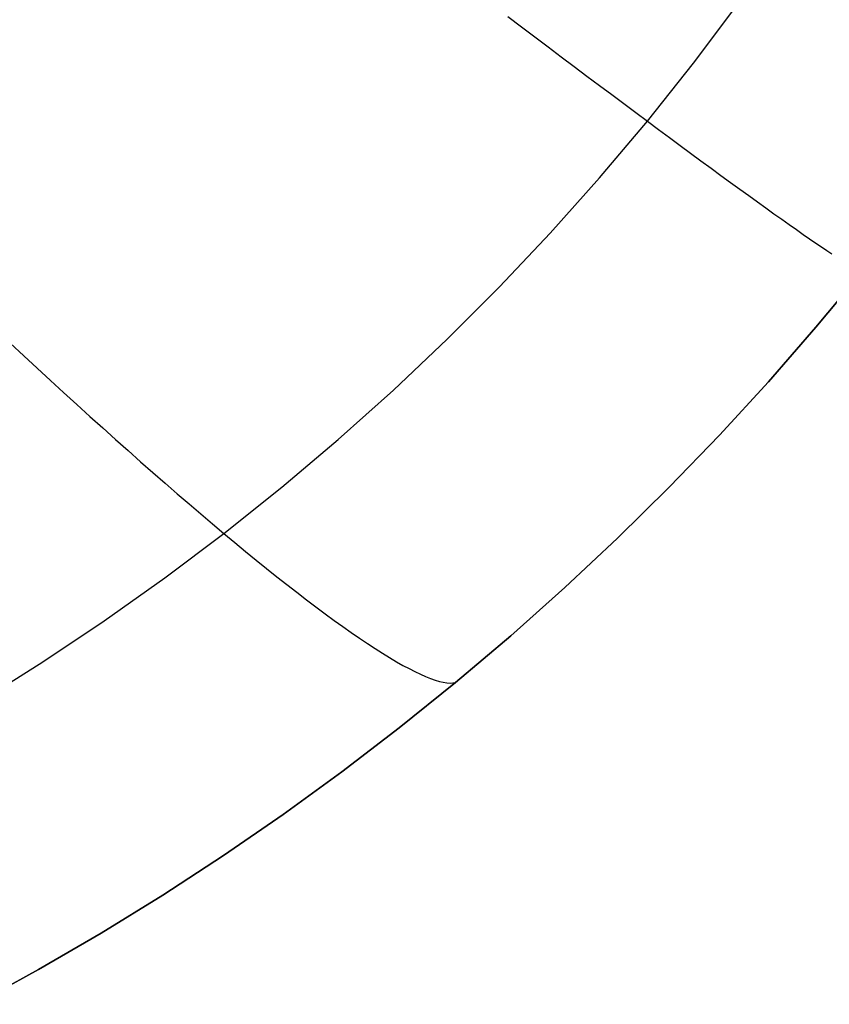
# Model space of a CAD drawing. Extents: x -383 to 1849, y -1185 to -529.
# Tile 215 of 256: x 180 to 200, y -1141 to -1117. Entities that reach past the tile are written whole.
import ezdxf

# ---------------------------------------------------------------- set-up
doc = ezdxf.new("R2010")
doc.units = 0
doc.layers.add('PREDEFINITO', color=7, linetype='CONTINUOUS')

msp = doc.modelspace()

# ---------------------------------------------------------------- linework, layer by layer
at = {"layer": 'PREDEFINITO'}
for p, q in [((196.658, -1117.916, 433.029), (197.737, -1116.481, 433.029)), ((192.158, -1116.782, 436.046), (192.488, -1117.031, 435.807)), ((192.488, -1117.031, 435.807), (192.813, -1117.277, 435.561)), ((192.813, -1117.277, 435.561), (193.135, -1117.519, 435.308)), ((193.135, -1117.519, 435.308), (193.452, -1117.758, 435.047)), ((193.452, -1117.758, 435.047), (193.765, -1117.993, 434.779)), ((195.54, -1119.32, 433.031), (196.658, -1117.916, 433.029)), ((193.765, -1117.993, 434.779), (194.073, -1118.225, 434.504)), ((194.073, -1118.225, 434.504), (194.376, -1118.452, 434.222)), ((194.376, -1118.452, 434.222), (194.675, -1118.675, 433.933)), ((194.675, -1118.675, 433.933), (194.968, -1118.895, 433.638)), ((194.968, -1118.895, 433.638), (195.257, -1119.11, 433.337)), ((195.257, -1119.11, 433.337), (195.54, -1119.32, 433.031)), ((194.382, -1120.692, 433.033), (195.54, -1119.32, 433.031)), ((195.54, -1119.32, 433.031), (195.81, -1119.521, 432.725)), ((195.81, -1119.521, 432.725), (196.075, -1119.718, 432.411)), ((196.075, -1119.718, 432.411), (196.335, -1119.91, 432.087)), ((196.335, -1119.91, 432.087), (196.591, -1120.098, 431.754)), ((196.591, -1120.098, 431.754), (196.841, -1120.282, 431.412)), ((196.841, -1120.282, 431.412), (197.085, -1120.461, 431.062)), ((197.085, -1120.461, 431.062), (197.323, -1120.636, 430.703)), ((193.186, -1122.032, 433.036), (194.382, -1120.692, 433.033)), ((197.323, -1120.636, 430.703), (197.555, -1120.805, 430.336)), ((197.555, -1120.805, 430.336), (197.78, -1120.968, 429.961)), ((197.78, -1120.968, 429.961), (197.999, -1121.126, 429.579)), ((197.999, -1121.126, 429.579), (198.211, -1121.279, 429.19)), ((198.211, -1121.279, 429.19), (198.415, -1121.425, 428.793)), ((198.415, -1121.425, 428.793), (198.612, -1121.566, 428.39)), ((198.612, -1121.566, 428.39), (198.801, -1121.7, 427.981)), ((198.801, -1121.7, 427.981), (198.983, -1121.829, 427.566)), ((198.983, -1121.829, 427.566), (199.156, -1121.95, 427.145)), ((199.156, -1121.95, 427.145), (199.321, -1122.065, 426.719)), ((191.953, -1123.337, 433.041), (193.186, -1122.032, 433.036)), ((199.321, -1122.065, 426.719), (199.478, -1122.174, 426.289)), ((199.478, -1122.174, 426.289), (199.626, -1122.276, 425.854)), ((199.626, -1122.276, 425.854), (199.766, -1122.37, 425.416)), ((199.766, -1122.37, 425.416), (199.897, -1122.458, 424.973)), ((199.897, -1122.458, 424.973), (200.019, -1122.54, 424.528)), ((199.631, -1124.317, 420), (200.752, -1122.966, 420)), ((199.631, -1124.317, 370), (200.752, -1122.966, 370)), ((200.752, -1122.966, 395), (199.631, -1124.317, 395)), ((199.631, -1124.317, 420), (200.752, -1122.966, 420)), ((190.684, -1124.607, 433.047), (191.953, -1123.337, 433.041)), ((198.476, -1125.64, 420), (199.631, -1124.317, 420)), ((198.476, -1125.64, 370), (199.631, -1124.317, 370)), ((199.631, -1124.317, 395), (198.476, -1125.64, 395)), ((198.476, -1125.64, 420), (199.631, -1124.317, 420)), ((189.379, -1125.841, 433.054), (190.684, -1124.607, 433.047)), ((180.084, -1124.706, 437.345), (180.411, -1125.01, 437.157)), ((180.411, -1125.01, 437.157), (180.736, -1125.311, 436.961)), ((180.736, -1125.311, 436.961), (181.059, -1125.608, 436.756)), ((181.059, -1125.608, 436.756), (181.38, -1125.902, 436.543)), ((197.289, -1126.934, 420), (198.476, -1125.64, 420)), ((197.289, -1126.934, 370), (198.476, -1125.64, 370)), ((198.476, -1125.64, 395), (197.289, -1126.934, 395)), ((197.289, -1126.934, 420), (198.476, -1125.64, 420)), ((181.38, -1125.902, 436.543), (181.698, -1126.192, 436.321)), ((188.04, -1127.037, 433.062), (189.379, -1125.841, 433.054)), ((181.698, -1126.192, 436.321), (182.014, -1126.478, 436.092)), ((182.014, -1126.478, 436.092), (182.327, -1126.759, 435.854)), ((182.327, -1126.759, 435.854), (182.637, -1127.036, 435.609)), ((196.069, -1128.198, 420), (197.289, -1126.934, 420)), ((196.069, -1128.198, 370), (197.289, -1126.934, 370)), ((197.289, -1126.934, 395), (196.069, -1128.198, 395)), ((196.069, -1128.198, 420), (197.289, -1126.934, 420)), ((182.637, -1127.036, 435.609), (182.943, -1127.309, 435.356)), ((186.669, -1128.196, 433.071), (188.04, -1127.037, 433.062)), ((182.943, -1127.309, 435.356), (183.247, -1127.577, 435.096)), ((183.247, -1127.577, 435.096), (183.547, -1127.841, 434.828)), ((183.547, -1127.841, 434.828), (183.843, -1128.099, 434.554)), ((183.843, -1128.099, 434.554), (184.136, -1128.353, 434.272)), ((184.136, -1128.353, 434.272), (184.424, -1128.601, 433.984)), ((185.265, -1129.315, 433.082), (186.669, -1128.196, 433.071)), ((194.818, -1129.431, 420), (196.069, -1128.198, 420)), ((194.818, -1129.431, 370), (196.069, -1128.198, 370)), ((196.069, -1128.198, 395), (194.818, -1129.431, 395)), ((194.818, -1129.431, 420), (196.069, -1128.198, 420)), ((184.424, -1128.601, 433.984), (184.709, -1128.845, 433.69)), ((184.709, -1128.845, 433.69), (184.989, -1129.083, 433.389)), ((184.989, -1129.083, 433.389), (185.265, -1129.315, 433.082)), ((183.831, -1130.394, 433.094), (185.265, -1129.315, 433.082)), ((185.265, -1129.315, 433.082), (185.53, -1129.536, 432.776)), ((185.53, -1129.536, 432.776), (185.79, -1129.752, 432.462)), ((193.537, -1130.632, 420), (194.818, -1129.431, 420)), ((193.537, -1130.632, 370), (194.818, -1129.431, 370)), ((194.818, -1129.431, 395), (193.537, -1130.632, 395)), ((193.537, -1130.632, 420), (194.818, -1129.431, 420)), ((185.79, -1129.752, 432.462), (186.048, -1129.962, 432.137)), ((186.048, -1129.962, 432.137), (186.301, -1130.167, 431.804)), ((186.301, -1130.167, 431.804), (186.55, -1130.366, 431.462)), ((182.366, -1131.433, 433.107), (183.831, -1130.394, 433.094)), ((186.55, -1130.366, 431.462), (186.794, -1130.559, 431.111)), ((186.794, -1130.559, 431.111), (187.034, -1130.745, 430.752)), ((187.034, -1130.745, 430.752), (187.269, -1130.926, 430.384)), ((192.227, -1131.8, 420), (193.537, -1130.632, 420)), ((192.227, -1131.8, 370), (193.537, -1130.632, 370)), ((193.537, -1130.632, 395), (192.227, -1131.8, 395)), ((192.227, -1131.8, 420), (193.537, -1130.632, 420)), ((187.269, -1130.926, 430.384), (187.498, -1131.099, 430.008)), ((187.498, -1131.099, 430.008), (187.722, -1131.266, 429.625)), ((187.722, -1131.266, 429.625), (187.94, -1131.425, 429.235)), ((180.873, -1132.43, 433.121), (182.366, -1131.433, 433.107)), ((187.94, -1131.425, 429.235), (188.152, -1131.577, 428.837)), ((188.152, -1131.577, 428.837), (188.358, -1131.722, 428.433)), ((188.358, -1131.722, 428.433), (188.558, -1131.859, 428.022)), ((188.558, -1131.859, 428.022), (188.75, -1131.989, 427.605)), ((188.75, -1131.989, 427.605), (188.936, -1132.11, 427.183)), ((190.888, -1132.934, 420), (192.227, -1131.8, 420)), ((190.888, -1132.934, 370), (192.227, -1131.8, 370)), ((192.227, -1131.8, 395), (190.888, -1132.934, 395)), ((190.888, -1132.934, 420), (192.227, -1131.8, 420)), ((188.936, -1132.11, 427.183), (189.116, -1132.224, 426.756)), ((189.116, -1132.224, 426.756), (189.288, -1132.329, 426.324)), ((179.353, -1133.385, 433.137), (180.873, -1132.43, 433.121)), ((189.288, -1132.329, 426.324), (189.452, -1132.427, 425.887)), ((189.452, -1132.427, 425.887), (189.609, -1132.516, 425.446)), ((189.609, -1132.516, 425.446), (189.759, -1132.596, 425.002)), ((189.759, -1132.596, 425.002), (189.901, -1132.668, 424.554)), ((189.901, -1132.668, 424.554), (190.035, -1132.732, 424.104)), ((189.52, -1134.035, 420), (190.888, -1132.934, 420)), ((189.52, -1134.035, 370), (190.888, -1132.934, 370)), ((190.888, -1132.934, 395), (189.52, -1134.035, 395)), ((189.52, -1134.035, 420), (190.888, -1132.934, 420)), ((190.035, -1132.732, 424.104), (190.162, -1132.788, 423.652)), ((190.162, -1132.788, 423.652), (190.28, -1132.835, 423.198)), ((190.28, -1132.835, 423.198), (190.391, -1132.874, 422.742)), ((190.391, -1132.874, 422.742), (190.494, -1132.904, 422.285)), ((190.494, -1132.904, 422.285), (190.588, -1132.926, 421.827)), ((190.588, -1132.926, 421.827), (190.675, -1132.94, 421.37)), ((190.675, -1132.94, 421.37), (190.754, -1132.946, 420.912)), ((190.754, -1132.946, 420.912), (190.825, -1132.944, 420.456)), ((190.825, -1132.944, 420.456), (190.888, -1132.934, 420)), ((190.888, -1132.934, 420), (190.888, -1132.934, 370)), ((188.125, -1135.101, 420), (189.52, -1134.035, 420)), ((188.125, -1135.101, 370), (189.52, -1134.035, 370)), ((189.52, -1134.035, 395), (188.125, -1135.101, 395)), ((188.125, -1135.101, 420), (189.52, -1134.035, 420)), ((186.703, -1136.132, 420), (188.125, -1135.101, 420)), ((186.703, -1136.132, 370), (188.125, -1135.101, 370)), ((188.125, -1135.101, 395), (186.703, -1136.132, 395)), ((186.703, -1136.132, 420), (188.125, -1135.101, 420)), ((185.255, -1137.128, 420), (186.703, -1136.132, 420)), ((185.255, -1137.128, 370), (186.703, -1136.132, 370)), ((186.703, -1136.132, 395), (185.255, -1137.128, 395)), ((185.255, -1137.128, 420), (186.703, -1136.132, 420)), ((183.783, -1138.087, 420), (185.255, -1137.128, 420)), ((183.783, -1138.087, 370), (185.255, -1137.128, 370)), ((185.255, -1137.128, 395), (183.783, -1138.087, 395)), ((183.783, -1138.087, 420), (185.255, -1137.128, 420)), ((182.288, -1139.009, 420), (183.783, -1138.087, 420)), ((182.288, -1139.009, 370), (183.783, -1138.087, 370)), ((183.783, -1138.087, 395), (182.288, -1139.009, 395)), ((182.288, -1139.009, 420), (183.783, -1138.087, 420)), ((180.771, -1139.892, 420), (182.288, -1139.009, 420)), ((180.771, -1139.892, 370), (182.288, -1139.009, 370)), ((182.288, -1139.009, 395), (180.771, -1139.892, 395)), ((180.771, -1139.892, 420), (182.288, -1139.009, 420)), ((179.233, -1140.736, 420), (180.771, -1139.892, 420)), ((179.233, -1140.736, 370), (180.771, -1139.892, 370)), ((180.771, -1139.892, 395), (179.233, -1140.736, 395)), ((179.233, -1140.736, 420), (180.771, -1139.892, 420))]:
    msp.add_line(p, q, dxfattribs=at)

doc.saveas('drawing.dxf')
